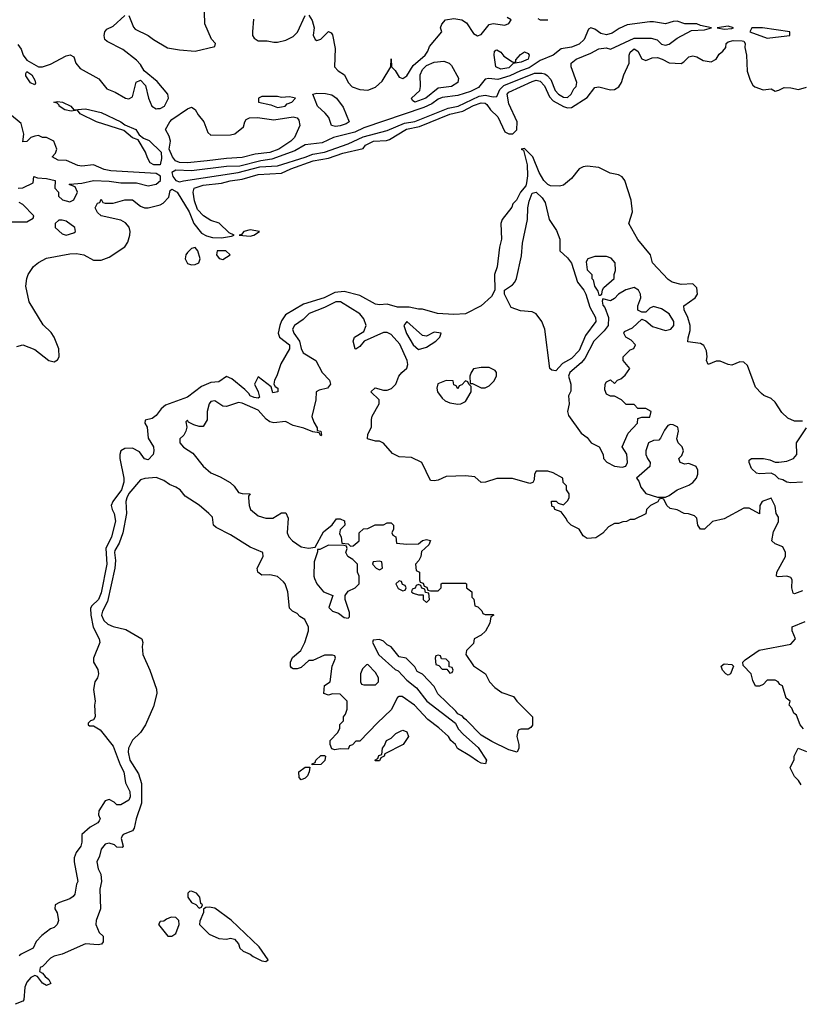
# Model space of a CAD drawing. Header units: inches. Extents: x 2601469 to 2753575, y 449403 to 582909.
# Tile 233 of 256: x 2652753 to 2656739, y 510023 to 515051. Entities that reach past the tile are written whole.
import ezdxf

# ---------------------------------------------------------------- set-up
doc = ezdxf.new("R2010")
doc.units = ezdxf.units.IN
doc.header["$MEASUREMENT"] = 0
doc.layers.add('C6551', color=7, linetype='Continuous')

msp = doc.modelspace()

# ---------------------------------------------------------------- linework, layer by layer
at = {"layer": 'C6551', "color": 4}
for points, elevation in [([(2653310, 515072), (2653333.7, 515013.7), (2653343, 515003), (2653410, 514970.8), (2653436, 514950), (2653508.2, 514908.2), (2653570, 514897.3), (2653650, 514890.7), (2653750, 514914), (2653753.2, 514930), (2653732.3, 514952.3), (2653699, 515030), (2653697.2, 515090)], 8), ([(2654230, 515074), (2654247.1, 515047.1), (2654256, 515010), (2654251.6, 514971.6), (2654262, 514950), (2654270, 514944.7), (2654290, 514952), (2654330, 514991.3), (2654343.6, 514983.6), (2654350, 514974), (2654363.5, 514903.5), (2654360.7, 514810), (2654378.8, 514790), (2654411, 514770), (2654430.8, 514730), (2654450, 514707.7), (2654490, 514694), (2654530, 514690.7), (2654570, 514707.3), (2654603.3, 514736.7), (2654648.7, 514810), (2654650, 514852), (2654652, 514810), (2654670, 514792), (2654690, 514758), (2654710, 514751.3), (2654730, 514764.7), (2654762.4, 514817.6), (2654824.2, 514870), (2654837, 514890), (2654845.4, 514914.6), (2654908, 514990), (2654902, 515010), (2654908, 515028), (2654928, 515050), (2654970, 515057.3), (2655010.7, 515050.7), (2655034.4, 515034.4), (2655070, 514980.7), (2655090, 514968.2), (2655110, 514976), (2655150, 515026), (2655170, 515032), (2655230, 515022.8), (2655250, 515032), (2655262, 515050), (2655242.7, 515062.7)], 8), ([(2652744.2, 514924.2), (2652760, 514900), (2652770.4, 514870), (2652790, 514844.2), (2652850, 514810.8), (2652869.1, 514810.9), (2652910, 514824.7), (2652990, 514866), (2653011.1, 514871.1), (2653030, 514862), (2653040.7, 514830), (2653062.6, 514802.6), (2653158, 514750), (2653198, 514698), (2653241.4, 514681.4), (2653294, 514650), (2653310, 514647.3), (2653330, 514658), (2653347.6, 514732.4), (2653370, 514742.8), (2653395.6, 514715.6), (2653410.5, 514650), (2653428.2, 514610), (2653450, 514596.3), (2653456.8, 514596.8), (2653470, 514598), (2653492.7, 514610), (2653512.7, 514650), (2653509, 514670), (2653454.8, 514734.8), (2653389.3, 514789.3), (2653370, 514822), (2653350, 514844), (2653279.3, 514899.3), (2653200.2, 514940.2), (2653188.7, 514950), (2653184, 514970), (2653188.7, 514990), (2653198, 515002), (2653230, 515018), (2653290, 515072)], 8), ([(2653946.4, 515053.6), (2653941.6, 514990), (2653942, 514970), (2653950, 514956), (2653970, 514944), (2654016.5, 514943.5), (2654050, 514936.3), (2654070, 514936.3), (2654112.7, 514947.3), (2654150, 514964.7), (2654172.1, 514987.9), (2654210, 515072)], 8), ([(2655398, 515058), (2655411.1, 515051.1), (2655450, 515051.3)], 8), ([(2652738, 513382), (2652770, 513391.3), (2652830, 513366), (2652902, 513310), (2652930, 513304), (2652946.3, 513313.7), (2652955.1, 513330), (2652952.7, 513370), (2652929.5, 513430), (2652913.7, 513453.7), (2652873.6, 513493.6), (2652802, 513610), (2652784, 513690), (2652789.3, 513730), (2652797.2, 513750), (2652824, 513790), (2652850, 513810.8), (2652890, 513833.4), (2653010, 513855.8), (2653042.7, 513857.3), (2653081, 513850), (2653130, 513823.8), (2653170, 513823.1), (2653210, 513838.4), (2653290, 513890.8), (2653304.7, 513915.3), (2653315.1, 513950), (2653316.9, 513970), (2653311.5, 513991.5), (2653293.4, 514013.4), (2653270, 514027), (2653170, 514048.7), (2653150, 514066), (2653138, 514090), (2653150, 514114), (2653162, 514118), (2653170, 514134), (2653178, 514118), (2653190, 514114), (2653230, 514114), (2653290, 514131), (2653330, 514131), (2653370, 514098.8), (2653390, 514090.7), (2653410, 514090.8), (2653470, 514106), (2653485.6, 514114.4), (2653514.8, 514145.2), (2653521.5, 514178.5), (2653530, 514186), (2653558, 514170), (2653619.1, 514070), (2653642, 514010), (2653681.5, 513961.5), (2653706.9, 513946.9), (2653738.3, 513938.3), (2653783, 513937), (2653834.2, 513945.8), (2653848, 513950), (2653822, 513962), (2653771.2, 514011.2), (2653730, 514026), (2653692.3, 514050), (2653661.5, 514081.5), (2653646.6, 514126.6), (2653639.6, 514170), (2653643.7, 514190), (2653690, 514205.3), (2653783.5, 514216.5), (2653828.2, 514228.2), (2653890, 514236.2), (2653970, 514260.2), (2654090, 514268.2), (2654138, 514290), (2654252.3, 514330), (2654330, 514344.4), (2654404, 514370), (2654506.8, 514393.2), (2654519.3, 514410), (2654559, 514430), (2654625.7, 514434.3), (2654641, 514439), (2654728.7, 514491.3), (2654794.1, 514505.9), (2654950, 514569.3), (2655015.9, 514584.1), (2655070, 514613.4), (2655110, 514626.7), (2655130, 514625.3), (2655138.6, 514618.6), (2655157.6, 514590), (2655194.4, 514554.4), (2655230, 514479.3), (2655250, 514468.7), (2655271.2, 514468.8), (2655291.9, 514488.1), (2655293.5, 514530), (2655250, 514621.2), (2655241.7, 514670), (2655250, 514681.3), (2655370, 514735.9), (2655390, 514741.8), (2655410, 514737.3), (2655432.8, 514712.8), (2655458, 514658), (2655476.4, 514636.4), (2655530, 514608), (2655550, 514601.3), (2655570, 514603.6), (2655650, 514653.7), (2655690, 514705.5), (2655710, 514708.7), (2655770, 514693), (2655790, 514694.4), (2655812.3, 514707.7), (2655826.6, 514730), (2655838, 514770), (2655865.7, 514830), (2655865.1, 514870), (2655870, 514886), (2655890, 514902), (2655910, 514891), (2655930, 514851.3), (2655950, 514842), (2655983.3, 514856.7), (2656010, 514857.4), (2656034, 514850), (2656070, 514830.4), (2656130, 514827.3), (2656144.5, 514835.5), (2656170, 514861), (2656190, 514866), (2656210, 514861), (2656242.5, 514842.5), (2656284.7, 514835.3), (2656308.7, 514850), (2656325.1, 514874.9), (2656344, 514890), (2656359, 514910), (2656361.2, 514930), (2656370, 514938.8), (2656395.5, 514944.5), (2656442.5, 514942.5), (2656450, 514940.7), (2656458, 514930), (2656455.5, 514910), (2656464.9, 514870), (2656468.1, 514788.1), (2656482.8, 514742.8), (2656496.8, 514716.8), (2656507.5, 514707.5), (2656550, 514693.4), (2656590, 514698), (2656610, 514686.8), (2656630, 514691), (2656655.9, 514704.1), (2656690, 514703.1), (2656730, 514694), (2656770, 514707.3)], 4), ([(2652746, 514190), (2652770, 514192), (2652822, 514218), (2652826, 514250), (2652843.6, 514243.6), (2652890, 514240.7), (2652934, 514230), (2652932, 514190), (2652951.3, 514170), (2652952, 514150), (2652971.3, 514131.3), (2653010, 514121), (2653030, 514132), (2653048.7, 514170), (2653037.2, 514197.2), (2653006, 514210), (2653008.9, 514211.1), (2653070, 514217.1), (2653130, 514230.3), (2653210, 514227.1), (2653270, 514218.3), (2653350, 514217.7), (2653410, 514202.6), (2653450, 514211.8), (2653472.9, 514230), (2653472.9, 514252.9), (2653450, 514266.2), (2653218.5, 514278.5), (2653185.3, 514285.3), (2653130, 514309.6), (2653070, 514302.4), (2653050, 514306), (2652992.7, 514332.7), (2652950, 514333.2), (2652919, 514350), (2652935.3, 514370), (2652942, 514390), (2652928, 514430), (2652890, 514448.7), (2652870, 514448.7), (2652850, 514459), (2652830, 514457.2), (2652810, 514448.7), (2652790, 514428.7), (2652770, 514428), (2652773.6, 514466.4), (2652760.9, 514520.9), (2652702, 514570)], 8), ([(2656750, 513000.9), (2656710, 513001.6), (2656675.6, 513015.6), (2656644.9, 513044.9), (2656610, 513097.2), (2656590, 513117.2), (2656552.5, 513132.5), (2656541.5, 513141.5), (2656510, 513175.3), (2656470, 513285.2), (2656450, 513302.9), (2656430, 513304.5), (2656390, 513286), (2656370, 513289.4), (2656330, 513307.3), (2656310, 513307.3), (2656268, 513290), (2656259.3, 513310), (2656262.9, 513330), (2656259.7, 513359.7), (2656247.2, 513387.2), (2656230, 513397.2), (2656165.2, 513405.2), (2656166, 513426), (2656176.6, 513463.4), (2656176.9, 513490), (2656165.1, 513530), (2656145.6, 513570), (2656143.7, 513590), (2656202.7, 513630), (2656214, 513650), (2656210, 513682), (2656190, 513702), (2656130, 513698.9), (2656085.2, 513710), (2656064, 513724), (2655984, 513810), (2655974, 513850), (2655908.8, 513928.8), (2655862.9, 514010), (2655881.6, 514070), (2655875.4, 514130), (2655842.6, 514230), (2655828.8, 514248.8), (2655810, 514258.7), (2655768.2, 514268.2), (2655710, 514295.8), (2655650, 514303.1), (2655630, 514299.7), (2655610.6, 514290), (2655570, 514239.5), (2655530, 514206.6), (2655510, 514200.7), (2655463.3, 514203.3), (2655449.5, 514209.5), (2655429.5, 514229.5), (2655405.2, 514270), (2655373.2, 514350), (2655330, 514394), (2655314, 514390), (2655325.4, 514385.4), (2655343.8, 514310), (2655346.2, 514253.8), (2655341.4, 514218.6), (2655336.8, 514203.2), (2655310.8, 514170), (2655290, 514128.7), (2655271.3, 514110), (2655266.8, 514093.2), (2655217.3, 514030), (2655210.7, 514010), (2655213.7, 513930), (2655203.1, 513890), (2655190.4, 513789.6), (2655177.3, 513750), (2655178.8, 513670), (2655162.5, 513637.5), (2655110.3, 513589.7), (2655029.4, 513549.4), (2654970, 513545.1), (2654886, 513550), (2654810, 513572.7), (2654790, 513572.3), (2654742.4, 513582.4), (2654682.4, 513582.4), (2654630, 513599), (2654590, 513595.1), (2654570, 513598), (2654490, 513642.3), (2654410, 513663.1), (2654362.3, 513657.7), (2654307.3, 513630), (2654201.7, 513598.3), (2654110, 513543.7), (2654090, 513512.7), (2654081.7, 513490), (2654073.7, 513450), (2654080.4, 513430), (2654130, 513390.5), (2654131.6, 513370), (2654086.8, 513293.2), (2654067, 513233), (2654054.8, 513210), (2654051.3, 513190), (2654058, 513178), (2654071.3, 513170), (2654071.3, 513150), (2654046.3, 513146.3), (2654036.4, 513176.4), (2653970, 513228), (2653951.3, 513190), (2653970.8, 513150.8), (2653976.9, 513123.1), (2653970, 513118), (2653950, 513120.9), (2653929.5, 513130), (2653922.9, 513142.9), (2653902.5, 513162.5), (2653837.2, 513217.2), (2653810, 513229.3), (2653770, 513200.9), (2653730, 513198.3), (2653681.6, 513178.4), (2653610, 513122.9), (2653497.3, 513082.7), (2653476.2, 513063.8), (2653450, 513029), (2653430, 513014), (2653394, 513006), (2653392, 512990), (2653404.7, 512970), (2653410, 512914), (2653436, 512870), (2653438.8, 512850), (2653434.8, 512830), (2653410, 512802.7), (2653390, 512809.2), (2653364.4, 512844.4), (2653330, 512862.9), (2653290, 512862), (2653270.4, 512849.6), (2653263.8, 512830), (2653264.9, 512810), (2653285.3, 512710), (2653285.7, 512690), (2653272.4, 512650), (2653228.2, 512590), (2653220.5, 512570), (2653224.9, 512550), (2653236.4, 512530), (2653242, 512490), (2653222.6, 512410), (2653192.4, 512350), (2653197.3, 512270), (2653170, 512124), (2653155.3, 512090), (2653121.7, 512058.3), (2653114.6, 512045.4), (2653116.5, 512010), (2653128.7, 511948.7), (2653158.8, 511890), (2653162.8, 511870), (2653130.7, 511790), (2653130.7, 511770), (2653151.8, 511731.8), (2653154.9, 511710), (2653150.3, 511689.7), (2653137.3, 511670), (2653130.8, 511630), (2653138.8, 511570), (2653134.8, 511550), (2653138.8, 511490), (2653130, 511475.3), (2653114, 511470), (2653102, 511458), (2653102, 511450), (2653110, 511444.7), (2653130, 511444.7), (2653164.1, 511424.1), (2653230, 511341), (2653265.8, 511245.8), (2653285.5, 511210), (2653293.2, 511153.2), (2653314.9, 511110), (2653317, 511083), (2653310, 511066), (2653270, 511042), (2653250, 511042), (2653235.5, 511055.5), (2653210, 511068.7), (2653190, 511062), (2653157.3, 511010), (2653154.8, 510990), (2653164.7, 510970), (2653159.8, 510960.2), (2653152, 510950), (2653112.5, 510927.5), (2653071.3, 510890), (2653070.8, 510850), (2653064.7, 510830), (2653041.6, 510798.4), (2653030.7, 510770), (2653030.7, 510750), (2653050.7, 510650), (2653044, 510636), (2653034.4, 510585.6), (2653026.4, 510573.6), (2653010, 510562), (2652956.9, 510543.1), (2652934, 510530), (2652932, 510510), (2652944.7, 510490), (2652951, 510450), (2652944.7, 510430), (2652930, 510415.3), (2652910, 510408.7), (2652865.4, 510374.6), (2652836.9, 510343.1), (2652822, 510310), (2652760.7, 510279.3), (2652751.3, 510270)], 4), ([(2652710, 514018.8), (2652790, 514018), (2652822, 514038), (2652826, 514050), (2652770, 514108), (2652750, 514118)], 8), ([(2656750, 512134), (2656710, 512119), (2656703.2, 512123.2), (2656696, 512150), (2656697.2, 512190), (2656690, 512202), (2656670, 512209.2), (2656625.2, 512205.2), (2656618, 512210), (2656619, 512230), (2656662.7, 512310), (2656662.7, 512330), (2656650, 512359), (2656610, 512374), (2656594, 512390), (2656602.7, 512437.3), (2656627.3, 512487.3), (2656628, 512510), (2656615.3, 512530), (2656610, 512566), (2656590, 512608), (2656544.7, 512590), (2656532, 512570), (2656530, 512528), (2656477.2, 512557.2), (2656450, 512557.2), (2656350, 512502), (2656290, 512488.7), (2656250.5, 512449.5), (2656230, 512448.7), (2656215.3, 512470), (2656210, 512506), (2656198, 512518), (2656168.4, 512528.4), (2656146, 512530), (2656110, 512548), (2656074.6, 512554.6), (2656058, 512570), (2656042, 512602), (2656030, 512606), (2656018, 512602), (2656011.6, 512588.4), (2655974, 512570), (2655954, 512550), (2655950, 512528), (2655890, 512498), (2655870, 512498), (2655851.6, 512488.4), (2655832.7, 512487.3), (2655810, 512478), (2655790, 512478), (2655759.6, 512460.4), (2655731.1, 512428.9), (2655695.3, 512404.7), (2655650, 512402), (2655630, 512415.3), (2655609.1, 512449.1), (2655569.1, 512469.1), (2655550, 512488), (2655544, 512504), (2655518, 512538), (2655486, 512550), (2655482, 512562), (2655470, 512566), (2655468, 512592), (2655491.6, 512591.6), (2655502, 512582), (2655530, 512574), (2655550, 512594), (2655558, 512610), (2655558, 512630), (2655546, 512650), (2655546, 512670), (2655528.4, 512688.4), (2655526, 512710), (2655476.4, 512736.4), (2655450, 512746), (2655390, 512746), (2655382, 512730), (2655379.6, 512700.4), (2655372.7, 512687.3), (2655358, 512682), (2655270, 512708), (2655190, 512708.7), (2655131.1, 512688.9), (2655110, 512688), (2655076.4, 512716.4), (2655030, 512722), (2654930, 512719), (2654890, 512699), (2654870, 512695.3), (2654850, 512698), (2654806, 512790), (2654754.6, 512814.6), (2654690, 512818), (2654656.4, 512836.4), (2654610, 512888), (2654590, 512898), (2654570, 512898), (2654528.7, 512910), (2654530, 512934), (2654549, 512970), (2654548.7, 513010), (2654553.6, 513026.4), (2654588.7, 513090), (2654588.7, 513110), (2654546, 513150), (2654569.1, 513170.9), (2654610, 513158.8), (2654630, 513158.8), (2654651.9, 513168.1), (2654673.2, 513190), (2654689.5, 513230.5), (2654704, 513250), (2654730, 513272), (2654735.1, 513290), (2654732, 513310), (2654694.3, 513394.3), (2654650, 513442.7), (2654630, 513453.2), (2654610, 513453.2), (2654512, 513410), (2654490, 513382), (2654470, 513368), (2654466, 513370), (2654455.3, 513410), (2654462, 513430), (2654510, 513458), (2654522, 513490), (2654510, 513524), (2654490, 513549.2), (2654391.1, 513611.1), (2654366.8, 513610), (2654310, 513580.5), (2654231.3, 513550), (2654200.4, 513519.6), (2654156.3, 513490), (2654146, 513470), (2654153.4, 513450), (2654181.3, 513410), (2654190, 513372), (2654201, 513350), (2654264.7, 513310), (2654297.3, 513250), (2654334.8, 513210), (2654341, 513190), (2654324.7, 513170), (2654281.6, 513158.4), (2654267.7, 513150), (2654264.9, 513110), (2654245.1, 513025.1), (2654254.9, 512994.9), (2654272.7, 512967.3), (2654272.7, 512952.7), (2654291.3, 512950), (2654294, 512930), (2654290, 512926), (2654282, 512942), (2654250, 512946), (2654204.7, 512964.7), (2654150, 512979.3), (2654110, 512999.6), (2654050, 512993.1), (2654030, 512997.7), (2654011.5, 513011.5), (2653970, 513056.8), (2653890, 513092.8), (2653870, 513096.2), (2653810, 513076.2), (2653790, 513077), (2653750, 513104), (2653730, 513102), (2653721, 513090), (2653710.7, 513050), (2653710, 513008), (2653690, 512974), (2653670, 512973.2), (2653642, 512982), (2653615.3, 512995.3), (2653610, 513006), (2653602, 512998), (2653606, 512970), (2653601, 512950), (2653591.3, 512930), (2653571.3, 512910), (2653571, 512890), (2653590, 512868), (2653636.9, 512836.9), (2653690, 512770.5), (2653730, 512736.4), (2653777.3, 512717.3), (2653828.2, 512688.2), (2653848.3, 512668.3), (2653870, 512636), (2653890, 512631), (2653930.5, 512630.5), (2653922, 512618), (2653922, 512610), (2653924.7, 512570), (2653931.3, 512550), (2653970, 512518), (2654010, 512506), (2654045.4, 512505.4), (2654090, 512532), (2654112.7, 512532.7), (2654124.7, 512504.7), (2654118.8, 512430), (2654126.8, 512410), (2654146, 512390), (2654190, 512358.8), (2654228, 512352), (2654262, 512358), (2654304.7, 512435.3), (2654348.4, 512471.6), (2654370, 512502), (2654390, 512502), (2654411.6, 512491.6), (2654414, 512470), (2654390, 512446), (2654385.4, 512425.4), (2654394, 512410), (2654398, 512378), (2654430, 512374), (2654442, 512362), (2654456.4, 512363.6), (2654486, 512390), (2654486, 512430), (2654508.4, 512451.6), (2654530, 512452), (2654568.9, 512471.1), (2654610, 512472), (2654630, 512482), (2654650, 512482), (2654662, 512470), (2654662, 512450), (2654654, 512430), (2654658, 512418), (2654674, 512410), (2654678, 512378), (2654730, 512372), (2654790, 512374), (2654810, 512391.3), (2654830, 512396), (2654850, 512391.3), (2654842, 512370), (2654805.4, 512334.6), (2654802, 512310), (2654791.6, 512288.4), (2654774, 512270), (2654778, 512238), (2654794, 512230), (2654794, 512190), (2654798, 512178), (2654812.7, 512172.7), (2654818, 512158), (2654832.7, 512152.7), (2654838, 512138), (2654850, 512134), (2654890, 512134), (2654906, 512150), (2654906, 512170), (2654910, 512174), (2655030, 512174), (2655034, 512170), (2655034, 512150), (2655062, 512130), (2655062, 512102), (2655071.6, 512091.6), (2655078, 512058), (2655092.7, 512052.7), (2655112.7, 512032.7), (2655118, 512018), (2655130, 512014), (2655170, 512014), (2655174, 512010), (2655158, 512002), (2655154, 511970), (2655131.1, 511928.9), (2655110, 511908), (2655074, 511890), (2655070, 511866), (2655034, 511830), (2655032, 511810), (2655071, 511751), (2655130.8, 511710.8), (2655151.3, 511670), (2655179.8, 511639.8), (2655215.3, 511615.3), (2655274.8, 511594.8), (2655291.3, 511570), (2655370.9, 511490.9), (2655371, 511449), (2655363.6, 511436.4), (2655350, 511428), (2655312.7, 511427.3), (2655298, 511422), (2655292, 511390), (2655302, 511350), (2655302, 511330), (2655294, 511310), (2655250, 511322), (2655164.7, 511364.7), (2655110, 511398), (2655034.6, 511474.6), (2655022, 511482), (2655014.6, 511494.6), (2654990, 511506), (2654980.4, 511520.4), (2654888.9, 511608.9), (2654870, 511646), (2654810, 511708), (2654783.1, 511723.1), (2654770, 511746), (2654726, 511790), (2654690, 511798), (2654650, 511848), (2654630, 511858), (2654610, 511878), (2654590, 511886), (2654558, 511882), (2654554, 511870), (2654587.1, 511807.1), (2654670, 511732), (2654686.4, 511726.4), (2654730, 511678), (2654778.8, 511638.8), (2654832, 511570), (2654978, 511458), (2654992, 511430), (2655019.8, 511399.8), (2655094.8, 511334.8), (2655136, 511270), (2655132, 511250), (2655110, 511254), (2655090, 511264), (2655052.3, 511292.3), (2654989, 511329), (2654979, 511350), (2654955.3, 511370), (2654942, 511390), (2654894, 511434), (2654837.2, 511477.2), (2654768.7, 511550), (2654706, 511594), (2654690, 511595.3), (2654682, 511590), (2654650, 511526), (2654579.6, 511460.4), (2654490, 511366), (2654470, 511366), (2654452.7, 511347.3), (2654438, 511342), (2654430, 511326), (2654390, 511328), (2654362, 511322), (2654347.3, 511327.3), (2654338, 511350), (2654338, 511370), (2654378, 511410), (2654387.3, 511432.7), (2654388.4, 511451.6), (2654406, 511470), (2654406, 511490), (2654416.4, 511503.6), (2654426, 511530), (2654426, 511570), (2654390, 511606), (2654350, 511608), (2654330, 511602), (2654306, 511610), (2654309.1, 511650.9), (2654338, 511670), (2654348, 511750), (2654366, 511790), (2654362, 511802), (2654350, 511806), (2654310, 511806), (2654250, 511778), (2654230, 511778), (2654190, 511742), (2654170, 511735.3), (2654150, 511735.3), (2654141.2, 511741.2), (2654135.3, 511750), (2654135.3, 511770), (2654146, 511794), (2654188, 511830), (2654208.7, 511870), (2654228.7, 511930), (2654228.4, 511948.4), (2654208.4, 511988.4), (2654183.1, 512003.1), (2654170, 512018), (2654146, 512030), (2654130, 512046), (2654122, 512130), (2654108.7, 512170), (2654100.2, 512180.2), (2654070, 512208), (2654030, 512215.3), (2653990, 512214), (2653969.4, 512229.4), (2653966, 512250), (2653997.2, 512310), (2653995.3, 512330), (2653930, 512357.2), (2653830, 512420.9), (2653757.2, 512457.2), (2653742.7, 512470), (2653738, 512510), (2653719.3, 512530), (2653670, 512571.8), (2653598.3, 512618.3), (2653571.8, 512650), (2653550, 512663.6), (2653517.7, 512677.7), (2653490, 512698), (2653450, 512713.2), (2653391.6, 512708.4), (2653370, 512702), (2653310, 512631.8), (2653299.5, 512610), (2653294.4, 512590), (2653298.7, 512530), (2653280.3, 512430), (2653261.7, 512378.3), (2653238.9, 512341.1), (2653236.5, 512330), (2653242.3, 512290), (2653238.9, 512250), (2653200.7, 512079.3), (2653175.8, 512030), (2653170.4, 512010), (2653182, 511982), (2653203.8, 511963.8), (2653230, 511952.4), (2653296, 511936), (2653377.3, 511890), (2653382, 511870), (2653378, 511850), (2653381.6, 511810), (2653418.4, 511730), (2653452.4, 511632.4), (2653453, 511610), (2653436.2, 511543.8), (2653396.3, 511450), (2653370.7, 511410), (2653330, 511372.3), (2653308.5, 511330), (2653307, 511310), (2653315.8, 511270), (2653359.9, 511199.9), (2653375.8, 511150), (2653375.3, 511050), (2653348.2, 510970), (2653338, 510922), (2653330, 510909), (2653282, 510890), (2653276.9, 510883.1), (2653271.3, 510870), (2653282, 510830), (2653276, 510824), (2653250, 510825.2), (2653236.5, 510836.5), (2653210, 510845.2), (2653190, 510841.2), (2653170, 510815.3), (2653161.1, 510778.9), (2653146.8, 510750), (2653154.4, 510714.4), (2653167.1, 510687.1), (2653170.8, 510650), (2653162.8, 510610), (2653165.5, 510510), (2653144, 510450), (2653142, 510430), (2653158.8, 510390), (2653179.1, 510370), (2653178.8, 510341.2), (2653170.8, 510329.2), (2653153.4, 510326.6), (2653090, 510332), (2652970, 510278.4), (2652930, 510267.8), (2652910, 510257.6), (2652870, 510216), (2652858, 510210), (2652854, 510190), (2652870, 510182), (2652884, 510164), (2652902.8, 510150), (2652911.8, 510128.2), (2652890, 510118), (2652869.2, 510130), (2652844, 510164), (2652830, 510169), (2652810, 510159.3), (2652790, 510136), (2652779.5, 510110), (2652774.4, 510045.6), (2652770, 510039), (2652730, 510022.7)], 8), ([(2656750, 512689.6), (2656690, 512686), (2656670, 512689.2), (2656650, 512701.2), (2656630, 512706.6), (2656610, 512725.2), (2656590, 512735.3), (2656530, 512732.7), (2656516, 512736), (2656490, 512759), (2656477.2, 512790), (2656478, 512802), (2656489.3, 512810.7), (2656550.6, 512810.6), (2656583.5, 512803.5), (2656610, 512791.3), (2656630, 512791), (2656670, 512796.3), (2656704, 512810), (2656721.2, 512830), (2656719.3, 512890), (2656770, 512966)], 4), ([(2656755.3, 511430), (2656738, 511450), (2656719, 511499), (2656706, 511510), (2656695.3, 511535.3), (2656682, 511550), (2656688, 511570), (2656666, 511586), (2656648.4, 511648.4), (2656635.3, 511655.3), (2656626, 511670), (2656610, 511678), (2656570, 511678), (2656550, 511655.3), (2656530, 511648), (2656510, 511648), (2656496.5, 511676.5), (2656488.7, 511710), (2656447.3, 511752.7), (2656446, 511770), (2656458, 511782), (2656529.3, 511830.7), (2656690, 511862), (2656715.3, 511890), (2656698, 511930), (2656698, 511950), (2656763.1, 511976.9)], 8), ([(2656743.1, 511143.1), (2656730, 511166), (2656710, 511186), (2656688, 511230), (2656707.3, 511272.7), (2656708, 511290), (2656728.9, 511331.1), (2656770, 511314)], 8)]:
    msp.add_lwpolyline(points, dxfattribs=dict(at, elevation=elevation))
for points, elevation in [([(2656110, 515042.9), (2656090, 515041.6), (2656050, 515029.6), (2655990, 515040.5), (2655970, 515039.6), (2655855.5, 515024.5), (2655814.6, 515005.4), (2655778.3, 514981.7), (2655750, 514974.7), (2655720.7, 514980.7), (2655690, 515002.7), (2655670, 515009.3), (2655657.3, 515002.7), (2655635.3, 514950), (2655610, 514926.3), (2655570, 514911.6), (2655517.6, 514902.4), (2655477.3, 514870), (2655410, 514843.5), (2655355.2, 514804.8), (2655310.8, 514790), (2655255.8, 514764.2), (2655194.9, 514745.1), (2655148.8, 514751.2), (2655130, 514747.3), (2655095.6, 514704.4), (2655055.8, 514684.2), (2654990, 514664), (2654910, 514654.3), (2654890, 514646), (2654858.2, 514621.8), (2654817.4, 514602.6), (2654510, 514499.7), (2654464, 514476), (2654354.8, 514450), (2654297.8, 514422.2), (2654210, 514412.8), (2654158, 514382), (2654041.1, 514338.9), (2653984.7, 514330), (2653877.4, 514302.6), (2653810, 514301), (2653630, 514279.8), (2653550, 514283.5), (2653530.4, 514270), (2653535.6, 514250), (2653550, 514230.4), (2653570, 514222.7), (2653590, 514228.9), (2653868, 514270), (2653980.1, 514299.9), (2654070, 514305.6), (2654210, 514348.4), (2654250, 514365.2), (2654310, 514374.9), (2654430, 514416.5), (2654507.3, 514452.7), (2654630, 514484.7), (2654717.2, 514522.8), (2654770, 514531.5), (2654941.3, 514598.7), (2654992, 514610), (2655099.1, 514660.9), (2655130, 514666.5), (2655170, 514658), (2655190, 514659.1), (2655205.4, 514694.6), (2655225.6, 514714.4), (2655382.2, 514777.8), (2655418.9, 514778.9), (2655435.2, 514775.2), (2655447, 514767), (2655465.4, 514745.4), (2655487.7, 514690), (2655504.4, 514670), (2655530, 514655.5), (2655550, 514654), (2655569.2, 514670), (2655582.7, 514697.3), (2655595.3, 514710), (2655598, 514730), (2655569, 514810), (2655569.2, 514830), (2655595.3, 514850), (2655670, 514880.5), (2655710, 514902), (2655747.5, 514907.5), (2655770, 514901), (2655890, 514956), (2655977, 514957), (2656007.7, 514947.7), (2656030, 514926.8), (2656050, 514921), (2656070, 514926), (2656110, 514956), (2656183.9, 514996.1), (2656250, 514998.8), (2656286, 515010), (2656230, 515020.9), (2656210, 515029.2), (2656150, 515029.4)], 8), ([(2656370, 515018), (2656314, 515010), (2656350, 515002), (2656390, 515006.8), (2656398, 515010)], 8), ([(2656546, 515010), (2656491.1, 515008.9), (2656481, 514990), (2656570, 514957.3), (2656670, 514968), (2656686, 514970), (2656686, 514990)], 8), ([(2655286, 514834), (2655286, 514846), (2655310, 514874), (2655330, 514887.3), (2655350, 514878.8), (2655354, 514870), (2655350, 514849.7), (2655313.6, 514833.6), (2655272.4, 514827.6), (2655250, 514806), (2655210, 514798.4), (2655185.2, 514810), (2655175.3, 514870), (2655178, 514890), (2655184.7, 514895.3), (2655190, 514898), (2655210, 514884.7), (2655225.5, 514865.5), (2655270, 514836)], 4), ([(2654770, 514629.8), (2654758.6, 514638.6), (2654754.5, 514650), (2654795.6, 514690), (2654799.6, 514710), (2654797.6, 514770), (2654810, 514797.1), (2654830, 514816.5), (2654870, 514834.9), (2654918.8, 514838.8), (2654946, 514830), (2654958, 514818), (2654993.4, 514753.4), (2654990.8, 514730), (2654958, 514710), (2654890, 514701), (2654827.3, 514650)], 4), ([(2652830, 514718), (2652808, 514728), (2652785.3, 514765.3), (2652784.4, 514775.6), (2652790, 514786), (2652815.8, 514770), (2652830, 514742), (2652833.4, 514726.6)], 4), ([(2654365.1, 514505.1), (2654345.2, 514510), (2654331.1, 514551.1), (2654313.7, 514573.7), (2654273.3, 514610), (2654249.5, 514670.5), (2654270, 514676.4), (2654314.6, 514674.6), (2654346.8, 514666.8), (2654371, 514650), (2654404.9, 514604.9), (2654434.8, 514530), (2654420.5, 514519.5), (2654390, 514509.6)], 4), ([(2653030, 514591), (2653090, 514595.5), (2653170, 514576.9), (2653270, 514530.4), (2653290, 514513.4), (2653346.8, 514490), (2653363.1, 514463.1), (2653385.5, 514445.5), (2653414.7, 514434.7), (2653474.9, 514374.9), (2653477.5, 514342.5), (2653470, 514309.6), (2653438, 514310), (2653420.1, 514320.1), (2653405.1, 514345.1), (2653395.2, 514375.2), (2653357.6, 514437.6), (2653328.4, 514448.4), (2653285.1, 514485.1), (2653145.2, 514530), (2653062, 514570), (2653048.7, 514588.7), (2653015.2, 514584.8), (2652984, 514590), (2652955.3, 514610), (2652955.3, 514615.3), (2652944.7, 514624.7), (2652928, 514630), (2652946.3, 514633.7), (2652971.3, 514630), (2653014.8, 514610)], 4), ([(2654030, 514659.3), (2653990, 514659), (2653972, 514650), (2653972, 514630), (2654036.3, 514616.3), (2654070, 514603), (2654090, 514605.5), (2654108, 514610), (2654118.6, 514621.4), (2654142, 514630), (2654162, 514650), (2654130, 514658), (2654090, 514654), (2654070, 514659)], 8), ([(2653730, 514461), (2653830, 514463), (2653851.7, 514468.3), (2653895.3, 514504.7), (2653902, 514530), (2653910, 514542), (2653926, 514550), (2653967.8, 514552.2), (2654050, 514540.3), (2654150, 514555.5), (2654170.6, 514550.6), (2654178, 514538), (2654182.8, 514510), (2654156.3, 514450), (2654137.3, 514430), (2654077.1, 514390), (2654030, 514373.3), (2653954.8, 514365.2), (2653890, 514346.6), (2653810, 514342.7), (2653710, 514329.8), (2653610, 514319.7), (2653570, 514322.6), (2653549.3, 514330), (2653532.7, 514350), (2653517.2, 514390), (2653524, 514430), (2653516.5, 514456.5), (2653498, 514490), (2653519, 514530), (2653530, 514541), (2653610, 514596), (2653630, 514604.7), (2653650, 514592), (2653664.5, 514564.5), (2653694, 514530), (2653714.4, 514474.4)], 4), ([(2655490, 513257.6), (2655470, 513260.7), (2655459.5, 513270), (2655435.1, 513470), (2655419.3, 513510), (2655390, 513548.7), (2655370, 513559), (2655310, 513564), (2655262, 513582), (2655228.7, 513650), (2655228.7, 513670), (2655270, 513696.3), (2655282, 513710), (2655289.5, 513730), (2655315.6, 513844.4), (2655321.1, 513910), (2655346.6, 514030), (2655347, 514090), (2655354.9, 514125.1), (2655370, 514164.7), (2655390, 514171), (2655420.9, 514140.9), (2655437, 514117), (2655457.3, 514030), (2655493.9, 513973.9), (2655510.4, 513930), (2655510.9, 513870.9), (2655550, 513835.5), (2655570, 513807.3), (2655601.6, 513710), (2655633.7, 513670), (2655643.8, 513650), (2655663.8, 513583.8), (2655692.7, 513530), (2655694.9, 513510), (2655642.2, 513437.8), (2655610, 513362.4), (2655570, 513320.5), (2655525.5, 513294.5)], 4), ([(2652970, 514028), (2652952.7, 514027.3), (2652934, 514010), (2652934, 513990), (2652970, 513958), (2652990, 513951.3), (2653030, 513962), (2653038, 513970), (2653034, 513990), (2652990, 514022)], 8), ([(2653930, 513978.4), (2653898, 513970), (2653886, 513954), (2653874, 513950), (2653930, 513944.9), (2653948.7, 513950), (2653978, 513970)], 4), ([(2653650, 513888), (2653630, 513882), (2653610, 513862), (2653601, 513850), (2653598.8, 513830), (2653610, 513806.8), (2653630, 513798.8), (2653650, 513801), (2653668, 513810), (2653674, 513830), (2653662, 513870)], 4), ([(2653806, 513870), (2653762, 513870), (2653758, 513850), (2653771.1, 513831.1), (2653790, 513826), (2653828.7, 513850)], 4), ([(2655750, 513842), (2655690, 513841.2), (2655654, 513830), (2655645.4, 513814.6), (2655650, 513774), (2655674, 513750), (2655674, 513730), (2655682, 513722), (2655688, 513690), (2655704.9, 513664.9), (2655710, 513644.7), (2655716.4, 513643.6), (2655726, 513650), (2655728.4, 513671.6), (2655736.4, 513683.6), (2655788, 513730), (2655788, 513750), (2655795.3, 513770), (2655794, 513810), (2655773.6, 513833.6)], 8), ([(2655890, 513682.7), (2655847.7, 513672.3), (2655811.3, 513650), (2655790, 513628), (2655770, 513615.3), (2655730, 513626), (2655726.8, 513613.2), (2655730, 513594), (2655741, 513581), (2655759.1, 513530), (2655757.3, 513490), (2655738.3, 513461.7), (2655684.9, 513410), (2655639.2, 513320.8), (2655620.9, 513299.1), (2655562, 513250), (2655554.8, 513230), (2655567.3, 513190), (2655566.8, 513153.2), (2655556, 513130), (2655558, 513090), (2655551, 513050), (2655556, 513030), (2655619.6, 512939.6), (2655650, 512918), (2655671, 512891), (2655711.3, 512870), (2655732, 512830), (2655734, 512810), (2655751.6, 512791.6), (2655790.7, 512770.7), (2655830, 512766), (2655849, 512771), (2655857.2, 512790), (2655852.7, 512832.7), (2655829, 512870), (2655860.2, 512939.8), (2655908, 512990), (2655910, 513014), (2655930, 513022), (2655970, 513022), (2655978, 513050), (2655950, 513066), (2655910, 513066), (2655890, 513086), (2655850, 513086), (2655826, 513110), (2655790, 513128), (2655770, 513128), (2655750, 513138), (2655740.2, 513160.2), (2655742, 513190), (2655750, 513202), (2655770, 513211.3), (2655790, 513194), (2655806, 513210), (2655823.1, 513216.9), (2655844.7, 513235.3), (2655868, 513270), (2655835.3, 513310), (2655835.3, 513330), (2655870, 513364.7), (2655888.4, 513371.6), (2655898, 513390), (2655874.6, 513414.6), (2655848.7, 513430), (2655838, 513450), (2655842, 513458), (2655882, 513478), (2655930, 513522), (2655950, 513514), (2655983.5, 513483.5), (2656050, 513464), (2656078, 513470), (2656094, 513490), (2656093.2, 513510), (2656070, 513548.7), (2656030, 513574), (2655990, 513586), (2655970, 513578), (2655950, 513558), (2655930, 513558), (2655910, 513568), (2655909, 513590), (2655925.2, 513630), (2655922.7, 513650), (2655913.2, 513670)], 8), ([(2654730, 513509), (2654714.8, 513490), (2654728.5, 513448.5), (2654762, 513390), (2654790, 513366.8), (2654830, 513378), (2654878, 513410), (2654898, 513430), (2654906, 513450), (2654870, 513455.3), (2654830, 513435.3), (2654810, 513439)], 8), ([(2655150, 513275.3), (2655110, 513275.3), (2655070, 513268), (2655058, 513250), (2655052, 513230), (2655054, 513194), (2655066, 513194), (2655110, 513171.3), (2655130, 513171.3), (2655150, 513182), (2655174.6, 513205.4), (2655188, 513230), (2655188, 513250), (2655180.4, 513260.4)], 8), ([(2654930, 513209), (2654887.7, 513192.3), (2654882.8, 513170), (2654886.8, 513150), (2654910, 513118), (2654925.2, 513105.2), (2654950, 513094.8), (2654990, 513087.3), (2655006, 513090), (2655030, 513102), (2655058, 513150), (2655058, 513178), (2655046, 513190), (2655042, 513202), (2655030, 513206), (2655010, 513186), (2654998, 513182), (2654990, 513166), (2654982, 513182), (2654970, 513186), (2654966, 513206)], 8), ([(2656076, 512984), (2656062, 512978), (2656044.9, 512955.1), (2656025.4, 512914.6), (2656016, 512904), (2655990, 512902), (2655964.7, 512890), (2655951, 512850), (2655951, 512830), (2655958, 512810), (2655972, 512790), (2655971.3, 512770), (2655902, 512710), (2655914.8, 512694.8), (2655924, 512664), (2655951, 512631), (2656010, 512612), (2656050, 512612), (2656070, 512622), (2656110, 512650.8), (2656170, 512674.8), (2656190, 512687.3), (2656209.2, 512710), (2656215.1, 512730), (2656215.1, 512750), (2656208, 512770), (2656170, 512784), (2656150, 512782), (2656126, 512790), (2656118, 512810), (2656134, 512826), (2656142, 512850), (2656135.3, 512870), (2656115.3, 512890), (2656108, 512910), (2656117.2, 512950), (2656113.2, 512970), (2656090, 512982.7)], 8), ([(2654330, 512368), (2654286, 512346), (2654274, 512346), (2654274, 512334), (2654256.9, 512283.1), (2654254.8, 512210), (2654258, 512198), (2654271, 512170), (2654304.7, 512130), (2654351.3, 512110), (2654332, 512050), (2654351.1, 512031.1), (2654381, 512021), (2654410, 511998), (2654430, 511994), (2654438, 512002), (2654436.4, 512023.6), (2654415.3, 512090), (2654415.3, 512110), (2654430, 512132), (2654466, 512150), (2654486, 512170), (2654486, 512210), (2654478, 512230), (2654478, 512270), (2654454.6, 512294.6), (2654428, 512310), (2654418, 512330), (2654426, 512350), (2654422, 512362), (2654410, 512366)], 8), ([(2654590, 512286), (2654558, 512282), (2654554, 512270), (2654574, 512250), (2654590, 512242), (2654606, 512250), (2654602, 512282)], 8), ([(2654690, 512186), (2654674, 512170), (2654686, 512146), (2654710, 512134), (2654722, 512138), (2654726, 512150), (2654722, 512162), (2654707.3, 512167.3), (2654702, 512182)], 8), ([(2654790, 512166), (2654778, 512162), (2654772.7, 512147.3), (2654758, 512142), (2654754, 512130), (2654762, 512122), (2654790, 512114), (2654814, 512114), (2654814, 512090), (2654830, 512074), (2654846, 512090), (2654842, 512122), (2654826, 512126), (2654822, 512142), (2654807.3, 512147.3), (2654802, 512162)], 8), ([(2654890, 511806), (2654878, 511802), (2654874, 511790), (2654878, 511758), (2654892.7, 511752.7), (2654910, 511734), (2654934, 511734), (2654950, 511714), (2654962, 511718), (2654966, 511730), (2654962, 511742), (2654946, 511746), (2654946, 511770), (2654930, 511786), (2654907.3, 511787.3), (2654902, 511802)], 8), ([(2654530, 511758), (2654523.6, 511756.4), (2654503.6, 511736.4), (2654494, 511710), (2654494, 511670), (2654498, 511658), (2654510, 511654), (2654570, 511654), (2654586, 511670), (2654586, 511690), (2654570, 511718)], 8), ([(2656370, 511704), (2656358, 511710), (2656342, 511730), (2656335.3, 511750), (2656350, 511761), (2656390, 511758), (2656398, 511750), (2656382, 511710)], 8), ([(2654570, 511266), (2654566, 511270), (2654582, 511278), (2654587.3, 511292.7), (2654602, 511298), (2654606, 511330), (2654616.4, 511343.6), (2654626, 511370), (2654650, 511382), (2654674.6, 511405.4), (2654700.4, 511419.6), (2654710, 511422), (2654730, 511414), (2654738, 511390), (2654711.3, 511350), (2654618, 511302), (2654614, 511290), (2654598, 511282), (2654590, 511266)], 8), ([(2654246, 511246), (2654246, 511250), (2654262, 511258), (2654266, 511270), (2654290, 511294), (2654310, 511294), (2654314, 511290), (2654311.6, 511268.4), (2654290, 511248)], 8), ([(2654190, 511168.7), (2654180.4, 511180.4), (2654178, 511210), (2654210, 511234), (2654234, 511234), (2654232, 511210), (2654222, 511190), (2654210, 511178)], 8), ([(2653630, 510601.2), (2653620.7, 510599.3), (2653611.3, 510590), (2653612, 510570), (2653630, 510542), (2653652, 510532), (2653670, 510514), (2653682, 510518), (2653686, 510530), (2653678, 510538), (2653673.2, 510570), (2653655.3, 510590)], 12), ([(2653721.4, 510518.6), (2653703.6, 510516.4), (2653692, 510508), (2653692, 510492), (2653672.7, 510447.3), (2653672, 510430), (2653721.4, 510381.4), (2653770, 510358.8), (2653810, 510356), (2653830, 510361), (2653850, 510356), (2653870, 510331.3), (2653878, 510310), (2653894, 510294), (2653930, 510278.8), (2653946, 510266), (2653990, 510244), (2654010, 510241), (2654022, 510250), (2653975.6, 510315.6), (2653832.6, 510452.6), (2653750, 510514.5)], 12), ([(2653527.3, 510467.3), (2653502, 510458), (2653490, 510448), (2653470, 510446), (2653462, 510430), (2653510, 510371.3), (2653530, 510371.3), (2653550, 510384.7), (2653568, 510430), (2653566, 510450), (2653550, 510466)], 12)]:
    msp.add_lwpolyline(points, close=True, dxfattribs=dict(at, elevation=elevation))

doc.saveas('drawing.dxf')
